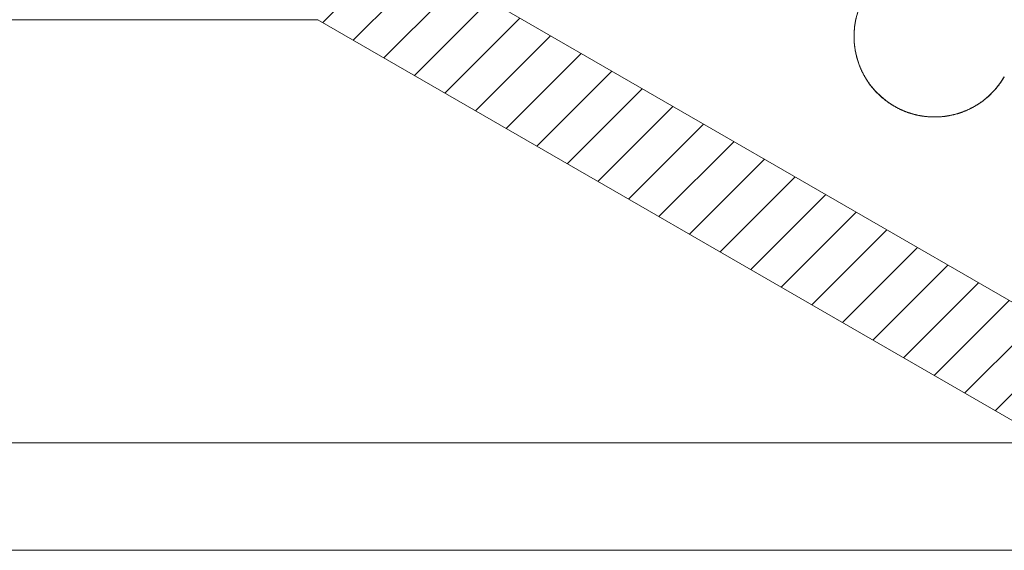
# Model space of a CAD drawing. Header units: inches. Extents: x -2759 to -2587, y -671 to -497.
# Tile 7 of 10: x -2688 to -2670, y -539 to -529. Entities that reach past the tile are written whole.
import ezdxf

# ---------------------------------------------------------------- set-up
doc = ezdxf.new("R2010")
doc.units = ezdxf.units.IN
doc.header["$LTSCALE"] = 3
doc.header["$MEASUREMENT"] = 0
doc.layers.add('剖面线层', color=4, linetype='Continuous', lineweight=18)
doc.layers.add('细实线层', color=7, linetype='Continuous', lineweight=18)
pattern_1 = [(45, (-2817.017328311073, -760.6767640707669), (-0.4490128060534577, 0.4490128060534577), [])]

msp = doc.modelspace()

# ---------------------------------------------------------------- hatches: boundary and pattern name
at = {"layer": '剖面线层', "ltscale": 3}
h = msp.add_hatch(dxfattribs=at)
h.set_pattern_fill('ANSI31', color=0, style=0, pattern_type=0)
h.set_pattern_definition(pattern_1)
edge = h.paths.add_edge_path(flags=0)
edge.add_line((-2662.108670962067, -529.0234972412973), (-2678.10268338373, -519.7893498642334))
edge.add_line((-2678.10268338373, -519.7893498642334), (-2679.429179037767, -519.0234972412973))
edge.add_line((-2679.429179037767, -519.0234972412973), (-2679.928301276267, -519.0234972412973))
edge.add_line((-2679.928301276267, -519.0234972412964), (-2679.928301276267, -519.3699074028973))
edge.add_line((-2679.928301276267, -519.3699074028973), (-2679.928301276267, -519.7893498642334))
edge.add_line((-2679.928301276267, -519.7893498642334), (-2679.928301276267, -520.0399074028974))
edge.add_line((-2679.928301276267, -520.0399074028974), (-2680.329179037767, -520.0399074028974))
edge.add_line((-2680.329179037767, -520.0399074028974), (-2680.329179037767, -520.5399074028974))
edge.add_line((-2680.329179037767, -520.5399074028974), (-2682.129179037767, -520.5399074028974))
edge.add_line((-2682.129179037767, -520.5399074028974), (-2682.129179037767, -519.7893498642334))
edge.add_line((-2682.129179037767, -519.7893498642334), (-2682.129179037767, -518.0399074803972))
edge.add_line((-2682.129179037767, -518.0399074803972), (-2683.629179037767, -518.0399074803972))
edge.add_line((-2683.629179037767, -518.0399074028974), (-2683.629179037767, -515.5399071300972))
edge.add_line((-2683.629179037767, -515.5399071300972), (-2683.129179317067, -515.0399074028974))
edge.add_line((-2683.129179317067, -515.0399074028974), (-2660.129179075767, -515.0399074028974))
edge.add_line((-2660.129179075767, -515.0399074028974), (-2659.629179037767, -515.5399074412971))
edge.add_line((-2659.629179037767, -515.5399074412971), (-2659.629179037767, -519.1399041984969))
edge.add_arc((-2616.255959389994, -521.039907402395), 43.41481043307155, 177.4917099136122, 182.5082900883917)
edge.add_line((-2659.629179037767, -522.9399105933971), (-2659.629179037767, -529.0399073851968))
edge.add_line((-2659.629179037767, -529.0399073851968), (-2660.629179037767, -529.0399073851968))
edge.add_line((-2660.629179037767, -529.0399073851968), (-2660.629179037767, -530.0399073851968))
edge.add_line((-2660.629179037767, -530.0399073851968), (-2659.629179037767, -530.0399073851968))
edge.add_line((-2659.629179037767, -530.0399073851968), (-2659.629179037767, -531.0399073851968))
edge.add_line((-2659.629179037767, -531.0399073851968), (-2660.629179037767, -531.0399073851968))
edge.add_line((-2660.629179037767, -531.0399073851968), (-2660.629179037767, -532.0399073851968))
edge.add_line((-2660.629179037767, -532.0399073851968), (-2659.629179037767, -532.0399073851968))
edge.add_line((-2659.629179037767, -532.0399073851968), (-2659.629179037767, -536.5399073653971))
edge.add_line((-2659.629179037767, -536.5399073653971), (-2660.129179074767, -537.0399074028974))
edge.add_line((-2660.129179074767, -537.0399074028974), (-2663.629179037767, -537.0399074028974))
edge.add_line((-2663.629179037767, -537.0399074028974), (-2663.629179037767, -530.4399071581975))
edge.add_line((-2663.629179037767, -530.4399071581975), (-2662.629179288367, -529.439907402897))
edge.add_line((-2662.629179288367, -529.439907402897), (-2662.308670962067, -529.439907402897))
edge.add_line((-2662.308670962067, -529.439907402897), (-2662.308670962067, -529.3699074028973))
edge.add_line((-2662.308670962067, -529.3699074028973), (-2662.108670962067, -529.0234972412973))
h = msp.add_hatch(dxfattribs=at)
h.set_pattern_fill('ANSI31', color=0, style=0, pattern_type=0)
h.set_pattern_definition(pattern_1)
edge = h.paths.add_edge_path(flags=0)
edge.add_line((-2743.640132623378, -536.7719582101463), (-2736.516826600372, -532.659315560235))
edge.add_line((-2736.516826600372, -532.659315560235), (-2728.129179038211, -527.8167049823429))
edge.add_arc((-2729.12917903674, -526.0846541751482), 1.999999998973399, 299.9999999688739, 359.9999999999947)
edge.add_line((-2727.129179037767, -526.0846541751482), (-2727.129179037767, -520.5399074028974))
edge.add_line((-2727.129179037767, -520.5399074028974), (-2727.129179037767, -518.0399074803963))
edge.add_line((-2727.129179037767, -518.0399074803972), (-2725.629179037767, -518.0399074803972))
edge.add_line((-2725.629179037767, -518.0399074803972), (-2725.629179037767, -526.0846541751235))
edge.add_line((-2725.629179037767, -526.0846541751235), (-2725.629179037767, -527.422233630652))
edge.add_line((-2725.629179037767, -527.422233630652), (-2725.629179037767, -526.0846541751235))
edge.add_line((-2725.629179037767, -526.0846541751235), (-2704.629179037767, -526.084654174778))
edge.add_line((-2704.629179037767, -526.084654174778), (-2704.629179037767, -527.8167049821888))
edge.add_line((-2704.629179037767, -527.8167049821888), (-2725.668466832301, -527.8167049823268))
edge.add_arc((-2727.629179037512, -527.422233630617), 1.999999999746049, 348.6246447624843, 5.089e-13)
edge.add_line((-2725.629179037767, -527.422233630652), (-2725.629179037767, -526.0846541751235))
edge.add_line((-2725.629179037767, -526.0846541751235), (-2704.629179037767, -526.084654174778))
edge.add_line((-2704.629179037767, -526.084654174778), (-2704.629179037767, -527.8167049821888))
edge.add_line((-2704.629179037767, -527.8167049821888), (-2725.668466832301, -527.8167049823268))
edge.add_arc((-2727.629179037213, -527.4222336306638), 1.99999999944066, 299.99999998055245, 348.6246447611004, ccw=False)
edge.add_line((-2726.62917903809, -529.1542844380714), (-2740.287478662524, -537.0399074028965))
edge.add_line((-2740.287478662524, -537.0399074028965), (-2743.2874786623, -538.771958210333))
edge.add_arc((-2744.287478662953, -537.0399074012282), 2.000000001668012, 270.0000000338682, 300.0000000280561, ccw=False)
edge.add_line((-2744.28747866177, -539.0399074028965), (-2749.629179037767, -539.0399074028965))
edge.add_line((-2749.629179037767, -539.0399074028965), (-2749.629179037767, -537.0399074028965))
edge.add_line((-2749.629179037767, -537.0399074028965), (-2749.129179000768, -537.0399074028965))
edge.add_line((-2749.129179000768, -537.0399074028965), (-2745.629179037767, -537.0399074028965))
edge.add_line((-2745.629179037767, -537.0399074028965), (-2744.640132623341, -537.0399074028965))
edge.add_arc((-2744.640132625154, -535.0399073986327), 2.000000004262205, 270.0000000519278, 300.0000000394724)
edge = h.paths.add_edge_path(flags=0)
edge.add_line((-2668.970879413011, -537.0399074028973), (-2680.873999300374, -530.1676379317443))
edge.add_line((-2680.873999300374, -530.1676379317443), (-2682.629179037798, -529.1542844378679))
edge.add_arc((-2681.629179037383, -527.422233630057), 2.000000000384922, 191.3753552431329, 239.9999999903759, ccw=False)
edge.add_arc((-2681.62917903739, -527.4222336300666), 2.000000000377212, 180.0000000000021, 191.3753552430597, ccw=False)
edge.add_line((-2683.629179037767, -527.4222336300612), (-2683.629179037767, -526.0846541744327))
edge.add_line((-2683.629179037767, -526.0846541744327), (-2683.629179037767, -518.0399074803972))
edge.add_line((-2683.629179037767, -518.0399074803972), (-2682.129179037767, -518.0399074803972))
edge.add_line((-2682.129179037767, -518.0399074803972), (-2682.129179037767, -520.5399074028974))
edge.add_line((-2682.129179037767, -520.5399074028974), (-2682.129179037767, -526.0846541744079))
edge.add_arc((-2680.12917903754, -526.0846541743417), 2.000000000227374, 180, 239.9999999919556)
edge.add_line((-2681.129179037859, -527.8167049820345), (-2665.618225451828, -536.7719582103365))
edge.add_arc((-2664.618225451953, -535.039907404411), 1.999999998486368, 239.9999999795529, 269.9999999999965)
edge.add_line((-2664.618225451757, -537.0399074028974), (-2663.629179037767, -537.0399074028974))
edge.add_line((-2663.629179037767, -537.0399074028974), (-2660.129179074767, -537.0399074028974))
edge.add_line((-2660.129179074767, -537.0399074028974), (-2659.629179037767, -537.0399074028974))
edge.add_line((-2659.629179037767, -537.0399074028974), (-2659.629179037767, -539.0399074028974))
edge.add_line((-2659.629179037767, -539.0399074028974), (-2664.970879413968, -539.0399074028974))
edge.add_arc((-2664.970879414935, -537.0399074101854), 1.999999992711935, 239.99999992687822, 270, ccw=False)
edge.add_line((-2665.970879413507, -538.7719582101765), (-2668.970879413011, -537.0399074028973))

# ---------------------------------------------------------------- linework, layer by layer
at = {"layer": '细实线层', "color": 0, "ltscale": 3}
for p, q in [((-2665.618225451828, -536.7719582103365), (-2681.129179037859, -527.8167049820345)), ((-2665.618225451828, -536.7719582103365), (-2681.129179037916, -527.8167049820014)), ((-2726.62917903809, -529.1542844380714), (-2682.629179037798, -529.1542844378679)), ((-2665.970879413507, -538.7719582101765), (-2682.629179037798, -529.1542844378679)), ((-2665.970879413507, -538.7719582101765), (-2682.629179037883, -529.1542844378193)), ((-2740.287478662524, -537.0399074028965), (-2668.970879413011, -537.0399074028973)), ((-2744.28747866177, -539.0399074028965), (-2664.970879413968, -539.0399074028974))]:
    msp.add_line(p, q, dxfattribs=at)
msp.add_arc((-2671.140464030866, -529.4670217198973), 1.500000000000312, 150.000000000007, 330.000000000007, dxfattribs=at)
for points, knots in [([(-2671.890464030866, -530.766059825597), (-2671.895259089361, -530.7632913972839), (-2671.904840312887, -530.7576887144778), (-2671.919150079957, -530.7491064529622), (-2671.933427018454, -530.7403259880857), (-2671.947667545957, -530.7313465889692), (-2671.961868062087, -530.7221675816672), (-2671.976024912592, -530.7127883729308), (-2671.990134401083, -530.7032084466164), (-2672.004192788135, -530.6934273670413), (-2672.018196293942, -530.6834447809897), (-2672.032141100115, -530.673260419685), (-2672.046023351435, -530.662874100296), (-2672.059839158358, -530.6522857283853), (-2672.073584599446, -530.6414952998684), (-2672.087255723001, -530.6305029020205), (-2672.100848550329, -530.6193087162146), (-2672.114359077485, -530.607913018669), (-2672.127783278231, -530.5963161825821), (-2672.141117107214, -530.5845186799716), (-2672.154356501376, -530.5725210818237), (-2672.167497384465, -530.5603240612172), (-2672.18053566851, -530.5479283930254), (-2672.19346725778, -530.535334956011), (-2672.206288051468, -530.5225447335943), (-2672.218993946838, -530.5095588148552), (-2672.231580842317, -530.4963783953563), (-2672.244044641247, -530.4830047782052), (-2672.256381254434, -530.4694393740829), (-2672.268586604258, -530.4556837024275), (-2672.280656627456, -530.4417393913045), (-2672.292587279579, -530.427608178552), (-2672.30437453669, -530.4132919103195), (-2672.316014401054, -530.3987925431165), (-2672.327502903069, -530.3841121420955), (-2672.338836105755, -530.3692528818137), (-2672.350010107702, -530.3542170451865), (-2672.361021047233, -530.3390070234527), (-2672.371865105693, -530.32362531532), (-2672.382538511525, -530.3080745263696), (-2672.393037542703, -530.292357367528), (-2672.403358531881, -530.2764766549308), (-2672.413497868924, -530.2604353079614), (-2672.423452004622, -530.2442363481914), (-2672.433217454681, -530.2278828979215), (-2672.442790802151, -530.2113781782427), (-2672.452168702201, -530.1947255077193), (-2672.461347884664, -530.1779283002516), (-2672.470325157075, -530.1609900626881), (-2672.479097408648, -530.1439143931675), (-2672.487661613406, -530.1267049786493), (-2672.496014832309, -530.1093655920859), (-2672.504154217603, -530.0919000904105), (-2672.51207701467, -530.074312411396), (-2672.519780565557, -530.05660657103), (-2672.527262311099, -530.0387866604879), (-2672.534519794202, -530.0208568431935), (-2672.541550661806, -530.002821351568), (-2672.548352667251, -529.9846844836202), (-2672.554923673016, -529.9664505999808), (-2672.561261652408, -529.9481241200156), (-2672.567364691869, -529.9297095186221), (-2672.573230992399, -529.9112113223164), (-2672.578858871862, -529.8926341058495), (-2672.584246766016, -529.8739824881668), (-2672.589393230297, -529.8552611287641), (-2672.594296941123, -529.8364747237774), (-2672.598956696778, -529.8176280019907), (-2672.603371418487, -529.7987257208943), (-2672.607540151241, -529.7797726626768), (-2672.611462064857, -529.7607736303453), (-2672.615136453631, -529.7417334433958), (-2672.618562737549, -529.7226569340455), (-2672.621740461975, -529.7035489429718), (-2672.624669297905, -529.684414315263), (-2672.627349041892, -529.665257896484), (-2672.62977961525, -529.6460845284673), (-2672.631961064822, -529.626899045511), (-2672.633893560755, -529.6077062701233), (-2672.635577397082, -529.5885110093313), (-2672.637012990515, -529.5693180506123), (-2672.638200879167, -529.5501321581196), (-2672.639141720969, -529.5309580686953), (-2672.639836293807, -529.5118004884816), (-2672.640285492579, -529.4926640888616), (-2672.640490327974, -529.4735535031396), (-2672.640451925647, -529.4544733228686), (-2672.640171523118, -529.4354280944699), (-2672.639650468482, -529.4164223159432), (-2672.6388902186, -529.3974604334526), (-2672.637892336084, -529.3785468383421), (-2672.636658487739, -529.3596858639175), (-2672.635190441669, -529.3408817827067), (-2672.633490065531, -529.3221388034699), (-2672.631559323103, -529.3034610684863), (-2672.629400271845, -529.284852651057), (-2672.627015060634, -529.2663175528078), (-2672.624405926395, -529.2478597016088), (-2672.621575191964, -529.2294829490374), (-2672.618525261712, -529.2111910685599), (-2672.615258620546, -529.192987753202), (-2672.611777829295, -529.1748766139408), (-2672.608085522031, -529.1568611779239), (-2672.604184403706, -529.138944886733), (-2672.600077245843, -529.1211310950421), (-2672.595766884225, -529.1034230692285), (-2672.591256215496, -529.0858239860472), (-2672.586548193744, -529.0683369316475), (-2672.581645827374, -529.0509649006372), (-2672.57655217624, -529.033710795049), (-2672.571270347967, -529.0165774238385), (-2672.565803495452, -528.9995675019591), (-2672.560154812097, -528.9826836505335), (-2672.554327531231, -528.9659283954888), (-2672.548324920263, -528.9493041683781), (-2672.542150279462, -528.9328133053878), (-2672.535806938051, -528.9164580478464), (-2672.529298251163, -528.9002405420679), (-2672.522627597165, -528.8841628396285), (-2672.515798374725, -528.868226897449), (-2672.508813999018, -528.85243457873), (-2672.501677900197, -528.8367876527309), (-2672.494393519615, -528.8212877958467), (-2672.4869643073, -528.8059365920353), (-2672.479393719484, -528.7907355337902), (-2672.471685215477, -528.775686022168), (-2672.463842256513, -528.76078937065), (-2672.455868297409, -528.7460467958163), (-2672.447766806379, -528.731459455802), (-2672.442270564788, -528.7218167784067), (-2672.439502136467, -528.7170217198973)], [0, 0, 0, 0, 439.7997114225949, 881.5941909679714, 1325.369516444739, 1771.11115063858, 2218.803935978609, 2668.432077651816, 3119.979155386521, 3573.428105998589, 4028.76123369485, 4485.960194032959, 4945.005997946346, 5405.879014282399, 5868.558955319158, 6333.024890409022, 6799.255237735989, 7267.227760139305, 7736.919575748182, 8208.307148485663, 8681.366300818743, 9156.072202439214, 9632.399379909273, 10110.3217235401, 10589.81248715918, 11070.84428546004, 11553.3891093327, 12037.41832345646, 12522.90267856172, 13009.81231303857, 13498.11675995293, 13987.7849581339, 14478.78525592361, 14971.08542666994, 15464.65266373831, 15959.45361367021, 16455.4543617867, 16952.62045524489, 17450.91692500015, 17950.30827307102, 18450.75850796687, 18952.23114728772, 19454.68922859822, 19958.09533889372, 20462.41160723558, 20967.59974371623, 21473.6210318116, 21980.43636874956, 22488.00626178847, 22996.29085639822, 23505.24995458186, 24014.84302822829, 24525.02923439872, 25035.76744929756, 25547.01626877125, 26058.73404222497, 26570.87888234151, 27083.40869487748, 27596.28118851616, 28109.45390808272, 28622.88423763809, 29136.52944657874, 29650.34668640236, 30164.29302290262, 30678.32546218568, 31192.40096459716, 31706.47646434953, 32220.50890303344, 32734.45524140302, 33248.27247886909, 33761.91768848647, 34275.34802139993, 34788.52073944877, 35301.39323362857, 35813.92304376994, 36326.06788585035, 36837.78565770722, 37349.03447656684, 37859.7726919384, 38369.95890062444, 38879.55197105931, 39388.51107095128, 39896.79566495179, 40404.36555955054, 40911.18089435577, 41417.20218407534, 41922.39031947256, 42426.70658833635, 42930.11269868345, 43432.57077981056, 43934.04341773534, 44434.49365263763, 44933.88500273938, 45432.18147129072, 45929.34756540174, 46425.34831394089, 46920.14926067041, 47413.71650122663, 47906.01667101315, 48397.01696794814, 48886.68516715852, 49374.98961522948, 49861.89924820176, 50347.3836055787, 50831.41281948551, 51313.95764269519, 51794.98944084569, 52274.48020215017, 52752.40254854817, 53228.72972674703, 53703.43562654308, 54176.49477770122, 54647.88235260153, 55117.57416589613, 55585.5466907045, 56051.77703547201, 56516.24297204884, 56978.9229135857, 57439.79592882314, 57898.84173308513, 58356.04069439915, 58811.373821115, 59264.82277268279, 59716.36984989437, 60165.99799202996, 60613.69077495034, 61059.43241269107, 61503.20773628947, 61945.00221470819, 62384.80192752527, 62384.80192752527, 62384.80192752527, 62384.80192752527]), ([(-2671.890464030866, -530.766059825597), (-2671.885668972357, -530.7688282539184), (-2671.876026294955, -530.7743244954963), (-2671.861438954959, -530.7824259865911), (-2671.846696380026, -530.7903999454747), (-2671.83179972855, -530.7982429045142), (-2671.816750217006, -530.8059514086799), (-2671.801549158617, -530.8135219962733), (-2671.786197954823, -530.8209512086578), (-2671.770698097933, -530.8282355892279), (-2671.755051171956, -530.8353716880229), (-2671.739258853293, -530.8423560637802), (-2671.723322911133, -530.8491852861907), (-2671.707245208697, -530.8558559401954), (-2671.691027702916, -530.862364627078), (-2671.674672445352, -530.8687079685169), (-2671.658181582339, -530.8748826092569), (-2671.641557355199, -530.8808852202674), (-2671.624802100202, -530.8867125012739), (-2671.607918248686, -530.8923611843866), (-2671.590908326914, -530.8978280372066), (-2671.573774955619, -530.9031098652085), (-2671.556520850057, -530.9082035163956), (-2671.539148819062, -530.913105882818), (-2671.521661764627, -530.9178139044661), (-2671.504062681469, -530.922324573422), (-2671.486354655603, -530.9266349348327), (-2671.468540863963, -530.9307420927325), (-2671.450624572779, -530.934643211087), (-2671.432609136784, -530.9383355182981), (-2671.41449799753, -530.941816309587), (-2671.396294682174, -530.9450829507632), (-2671.378002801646, -530.9481328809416), (-2671.359626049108, -530.9509636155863), (-2671.341168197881, -530.9535727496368), (-2671.322633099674, -530.9559579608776), (-2671.304024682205, -530.9581170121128), (-2671.285346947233, -530.960047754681), (-2671.266603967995, -530.9617481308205), (-2671.247799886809, -530.9632161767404), (-2671.228938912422, -530.9644500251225), (-2671.210025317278, -530.9654479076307), (-2671.191063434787, -530.9662081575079), (-2671.172057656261, -530.9667292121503), (-2671.153012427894, -530.9670096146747), (-2671.133932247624, -530.9670480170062), (-2671.114821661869, -530.9668431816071), (-2671.095685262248, -530.9663939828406), (-2671.076527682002, -530.9656994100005), (-2671.057353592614, -530.9647585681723), (-2671.038167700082, -530.9635706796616), (-2671.018974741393, -530.9621350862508), (-2670.999779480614, -530.9604512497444), (-2670.980586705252, -530.9585187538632), (-2670.961401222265, -530.9563373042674), (-2670.942227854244, -530.9539067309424), (-2670.923071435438, -530.9512269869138), (-2670.903936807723, -530.9482981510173), (-2670.884828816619, -530.9451204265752), (-2670.865752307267, -530.9416941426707), (-2670.846712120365, -530.9380197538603), (-2670.827713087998, -530.934097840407), (-2670.808760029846, -530.9299291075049), (-2670.789857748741, -530.9255143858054), (-2670.771011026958, -530.9208546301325), (-2670.752224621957, -530.9159509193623), (-2670.73350326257, -530.9108044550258), (-2670.714851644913, -530.9054165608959), (-2670.696274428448, -530.8997886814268), (-2670.677776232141, -530.8939223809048), (-2670.659361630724, -530.887819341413), (-2670.641035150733, -530.881481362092), (-2670.622801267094, -530.8749103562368), (-2670.604664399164, -530.8681083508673), (-2670.586628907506, -530.861077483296), (-2670.568699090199, -530.8538200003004), (-2670.550879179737, -530.8463382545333), (-2670.53317333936, -530.8386347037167), (-2670.515585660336, -530.8307119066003), (-2670.49812015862, -530.8225725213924), (-2670.480780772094, -530.8142193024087), (-2670.463571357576, -530.8056550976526), (-2670.446495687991, -530.7968828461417), (-2670.429557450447, -530.7879055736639), (-2670.412760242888, -530.778726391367), (-2670.396107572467, -530.7693484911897), (-2670.37960285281, -530.7597751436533), (-2670.363249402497, -530.750009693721), (-2670.34705044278, -530.7400555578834), (-2670.331009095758, -530.7299162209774), (-2670.315128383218, -530.7195952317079), (-2670.299411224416, -530.7090962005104), (-2670.283860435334, -530.6984227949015), (-2670.26847872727, -530.6875787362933), (-2670.253268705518, -530.6765677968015), (-2670.238232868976, -530.6653937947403), (-2670.223373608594, -530.6540605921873), (-2670.208693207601, -530.6425720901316), (-2670.194193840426, -530.6309322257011), (-2670.179877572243, -530.6191449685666), (-2670.165746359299, -530.6072143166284), (-2670.151802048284, -530.5951442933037), (-2670.138046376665, -530.5829389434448), (-2670.12448097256, -530.57060233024), (-2670.111107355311, -530.5581385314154), (-2670.097926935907, -530.5455516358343), (-2670.084941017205, -530.5328457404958), (-2670.07215079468, -530.5200249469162), (-2670.059557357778, -530.5070933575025), (-2670.047161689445, -530.4940550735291), (-2670.034964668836, -530.4809141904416), (-2670.022967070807, -530.4676747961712), (-2670.011169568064, -530.4543409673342), (-2669.999572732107, -530.4409167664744), (-2669.988177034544, -530.4274062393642), (-2669.976982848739, -530.4138134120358), (-2669.96599045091, -530.4001422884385), (-2669.95520002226, -530.3863968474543), (-2669.944611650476, -530.372581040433), (-2669.93422533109, -530.3586987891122), (-2669.92404096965, -530.3447539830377), (-2669.914058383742, -530.3307504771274), (-2669.904277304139, -530.3166920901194), (-2669.894697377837, -530.3025826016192), (-2669.885318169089, -530.2884257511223), (-2669.87613916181, -530.2742252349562), (-2669.867159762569, -530.2599847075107), (-2669.858379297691, -530.2457077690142), (-2669.849797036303, -530.2313980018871), (-2669.84419435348, -530.2218167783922), (-2669.841425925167, -530.2170217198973)], [0, 0, 0, 0, 438.9186045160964, 879.8279782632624, 1322.714229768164, 1767.562852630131, 2214.358715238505, 2663.086059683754, 3113.728493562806, 3566.268991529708, 4020.689889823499, 4476.972882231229, 4935.099019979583, 5395.048708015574, 5856.801702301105, 6320.337113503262, 6785.633400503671, 7252.668372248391, 7721.419193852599, 8191.862375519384, 8663.973783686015, 9137.728644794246, 9613.10153444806, 10090.06639394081, 10568.59653122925, 11048.66461610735, 11530.24269352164, 12013.30218838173, 12497.81390885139, 12983.7480546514, 13471.07421594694, 13959.76139879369, 14449.77801320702, 14941.09189406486, 15433.67030380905, 15927.47995369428, 16422.48699642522, 16918.65705555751, 17415.95522160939, 17914.34607284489, 18413.79369032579, 18914.26166251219, 19415.71310627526, 19918.11067466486, 20421.41658077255, 20925.59260669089, 21430.6001177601, 21936.40008574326, 22442.95309653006, 22950.21938015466, 23458.15881289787, 23966.73095150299, 24475.89503501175, 24985.61002170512, 25495.83458892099, 26006.52717224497, 26517.64596494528, 27029.14895968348, 27540.99394930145, 28053.13856130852, 28565.54027207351, 29078.15642592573, 29590.94426925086, 30103.86094910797, 30616.86355936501, 31129.90914697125, 31642.95473213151, 32155.95734298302, 32668.87402355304, 33181.6618660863, 33694.27802238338, 34206.67973228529, 34718.82434332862, 35230.66933487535, 35742.17232597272, 36253.29112178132, 36763.98370266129, 37274.20827049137, 37783.92325671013, 38293.08734250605, 38801.65947930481, 39309.59891314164, 39816.86519708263, 40323.41820895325, 40829.21817515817, 41334.22568590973, 41838.4017106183, 42341.70761847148, 42844.10518720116, 43345.5566307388, 43846.02460210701, 44345.47221957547, 44843.86307231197, 45341.16123740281, 45837.33129667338, 46332.33833948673, 46826.14798834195, 47318.72640130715, 47810.04028065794, 48300.05689331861, 48788.74407545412, 49276.07023991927, 49762.00438265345, 50246.51610343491, 50729.57560045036, 51211.1536772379, 51691.22176160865, 52169.7518967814, 52646.71675795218, 53122.08964869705, 53595.84450988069, 54067.95591915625, 54538.39910125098, 55007.14992007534, 55474.18489190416, 55939.48117898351, 56403.0165887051, 56864.76958412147, 57324.7192716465, 57782.84540904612, 58239.12840445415, 58693.54930219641, 59146.08979920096, 59596.732233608, 60045.45957640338, 60492.25544022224, 60937.10406329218, 61379.99031560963, 61820.89968911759, 62259.81829224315, 62259.81829224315, 62259.81829224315, 62259.81829224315])]:
    msp.add_open_spline(points, degree=3, knots=knots, dxfattribs=at)

doc.saveas('drawing.dxf')
